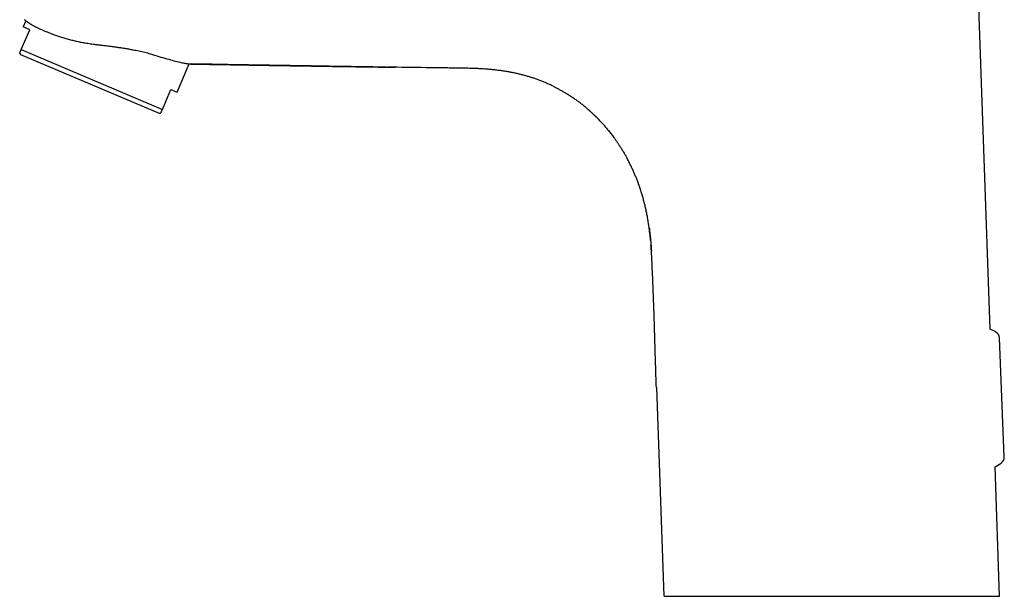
# Model space of a CAD drawing. Header units: millimetres. Extents: x 8 to 813, y 12 to 751.
# Tile 6 of 54: x 30 to 172, y 555 to 637. Entities that reach past the tile are written whole.
import ezdxf

# ---------------------------------------------------------------- set-up
doc = ezdxf.new("R2010")
doc.units = ezdxf.units.MM

msp = doc.modelspace()

# ---------------------------------------------------------------- linework, layer by layer
at = {"color": 7, "linetype": 'Continuous', "lineweight": 30}
for p, q in [((169.77, 592.91), (167.64, 653.8)), ((30.72, 633.05), (31.93, 635.91)), ((31.39, 637.18), (31.01, 636.3)), ((31.93, 635.91), (31.01, 636.3)), ((30.72, 633.05), (50.97, 624.46)), ((30.49, 632.52), (30.63, 632.34)), ((30.63, 632.34), (40.58, 628.12)), ((53.11, 626.93), (54.83, 630.99)), ((40.58, 628.12), (50.52, 623.9)), ((107.69, 627.46), (107.72, 627.45)), ((50.97, 624.46), (52.19, 627.32)), ((52.19, 627.32), (53.11, 626.93)), ((50.52, 623.9), (50.75, 623.93)), ((170.57, 592.49), (169.77, 592.91)), ((171.79, 574.54), (171.11, 591.64)), ((121.86, 584.49), (122.91, 554.52)), ((170.46, 573.11), (171.33, 573.66)), ((171.11, 554.52), (170.46, 573.11)), ((122.96, 554.52), (171.11, 554.52))]:
    msp.add_line(p, q, dxfattribs=at)
for centre, start, end in [((170.11, 591.6), 2.2184, 62.2831), ((170.79, 574.5), 302.3088, 2.3636)]:
    msp.add_arc(centre, 1, start, end, dxfattribs=at)
for points, knots in [([(31.19, 637.35), (31.19, 637.35), (31.19, 637.35), (31.19, 637.34), (31.21, 637.33), (31.23, 637.31), (31.26, 637.28), (31.3, 637.25), (31.35, 637.21), (31.4, 637.17), (31.46, 637.13), (31.52, 637.09), (31.58, 637.04), (31.66, 636.98), (31.75, 636.92), (31.84, 636.86), (31.95, 636.79), (32.06, 636.72), (32.18, 636.65), (32.31, 636.57), (32.44, 636.49), (32.59, 636.41), (32.74, 636.33), (32.9, 636.25), (33.07, 636.17), (33.25, 636.08), (33.42, 636), (33.61, 635.92), (33.8, 635.84), (34, 635.75), (34.21, 635.67), (34.42, 635.58), (34.65, 635.49), (34.88, 635.41), (35.11, 635.32), (35.36, 635.23), (35.62, 635.14), (35.9, 635.04), (36.19, 634.95), (36.5, 634.85), (36.81, 634.75), (37.13, 634.65), (37.46, 634.56), (37.79, 634.47), (38.02, 634.41), (38.14, 634.38)], [0, 0, 0, 0, 0.01974, 0.039483, 0.059223, 0.08322, 0.107232, 0.13125, 0.155263, 0.179261, 0.199533, 0.219808, 0.240079, 0.262767, 0.285459, 0.308146, 0.330981, 0.353819, 0.376653, 0.399952, 0.423255, 0.446553, 0.470017, 0.493485, 0.516948, 0.539272, 0.561601, 0.583925, 0.6064, 0.628878, 0.651353, 0.6743, 0.697251, 0.720197, 0.743307, 0.766422, 0.789532, 0.815565, 0.841598, 0.867897, 0.894211, 0.920524, 0.946824, 0.973412, 1, 1, 1, 1]), ([(30.49, 632.52), (30.49, 632.52), (30.49, 632.52), (30.5, 632.53), (30.5, 632.54), (30.52, 632.57), (30.53, 632.61), (30.55, 632.65), (30.57, 632.7), (30.59, 632.76), (30.62, 632.82), (30.65, 632.89), (30.68, 632.97), (30.71, 633.02), (30.72, 633.05)], [0, 0, 0, 0, 0.002166, 0.091154, 0.202, 0.312931, 0.398498, 0.484158, 0.569853, 0.655729, 0.741635, 0.827714, 0.913819, 1, 1, 1, 1]), ([(38.14, 634.38), (38.33, 634.33), (38.73, 634.23), (39.37, 634.1), (40.08, 633.98), (40.7, 633.88), (41.17, 633.82), (41.46, 633.78), (41.74, 633.75), (42.04, 633.71), (42.4, 633.66), (42.8, 633.62), (43.19, 633.57), (43.56, 633.52), (43.97, 633.47), (44.43, 633.41), (44.99, 633.33), (45.56, 633.24), (46.15, 633.14), (46.83, 633.01), (47.6, 632.86), (48.45, 632.66), (48.97, 632.53), (49.22, 632.46)], [0, 0, 0, 0, 0.05432, 0.113278, 0.176929, 0.245318, 0.277508, 0.299274, 0.321526, 0.348241, 0.379419, 0.414383, 0.449951, 0.481768, 0.510514, 0.554913, 0.602365, 0.655386, 0.707434, 0.758521, 0.841555, 0.922024, 1, 1, 1, 1]), ([(49.23, 632.46), (49.65, 632.32), (50.5, 632.06), (51.63, 631.72), (52.64, 631.44), (53.34, 631.27), (53.81, 631.16), (54.1, 631.11), (54.34, 631.06), (54.54, 631.03), (54.7, 631), (54.87, 630.99), (55, 630.98), (55.04, 630.98), (55.06, 630.98)], [0, 0, 0, 0, 0.1338032, 0.2676219, 0.4014566, 0.5353074, 0.5977699, 0.6569831, 0.7129474, 0.7656635, 0.8151321, 0.8613544, 0.9440484, 1, 1, 1, 1]), ([(55.04, 630.98), (55.04, 630.98), (55.06, 630.98), (55.1, 630.98), (55.14, 630.98), (55.17, 630.98), (55.2, 630.98), (55.24, 630.98), (55.28, 630.98), (55.33, 630.98), (55.41, 630.98), (55.51, 630.98), (55.62, 630.97), (55.75, 630.97), (55.9, 630.97), (56.07, 630.97), (56.19, 630.96), (56.25, 630.96), (56.26, 630.96)], [0, 0, 0, 0, 0.011389, 0.05217, 0.086103, 0.113202, 0.137881, 0.165682, 0.196627, 0.230721, 0.301411, 0.382702, 0.474601, 0.584844, 0.707275, 0.841898, 0.988716, 1, 1, 1, 1]), ([(55.06, 630.98), (55.08, 630.98), (55.15, 630.98), (55.28, 630.98), (55.46, 630.98), (55.65, 630.97), (55.85, 630.97), (56.06, 630.97), (56.27, 630.96), (56.49, 630.96), (56.72, 630.95), (56.97, 630.95), (57.22, 630.94), (57.48, 630.94), (57.75, 630.93), (58.04, 630.93), (58.33, 630.92), (58.61, 630.92), (58.89, 630.91), (59.16, 630.91), (59.42, 630.9), (59.66, 630.9), (59.9, 630.9), (60.12, 630.89), (60.34, 630.89), (60.54, 630.89), (60.73, 630.88), (60.9, 630.88), (61.06, 630.88), (61.22, 630.87), (61.36, 630.87), (61.5, 630.87), (61.65, 630.87), (61.8, 630.86), (61.95, 630.86), (62.12, 630.86), (62.31, 630.86), (62.52, 630.85), (62.76, 630.85), (63.02, 630.84), (63.28, 630.84), (63.55, 630.83), (63.83, 630.83), (64.53, 630.82), (65.32, 630.8), (66.19, 630.79), (66.74, 630.78), (67.29, 630.77), (67.82, 630.76), (68.3, 630.76), (68.73, 630.75), (69.11, 630.74), (69.48, 630.74), (69.84, 630.73), (70.2, 630.73), (70.55, 630.72), (70.91, 630.71), (71.26, 630.71), (71.63, 630.7), (72, 630.7), (72.39, 630.69), (72.79, 630.68), (73.2, 630.68), (73.62, 630.67), (74.05, 630.66), (74.46, 630.66), (74.85, 630.65), (75.2, 630.65), (75.54, 630.64), (75.87, 630.64), (76.22, 630.63), (76.58, 630.63), (76.95, 630.62), (77.31, 630.62), (77.66, 630.61), (77.99, 630.61), (78.31, 630.6), (78.61, 630.6), (78.89, 630.59), (79.18, 630.59), (79.47, 630.58), (79.81, 630.58), (80.08, 630.57), (80.27, 630.57), (80.34, 630.57), (80.41, 630.57), (80.48, 630.57), (80.57, 630.57), (80.67, 630.57), (80.79, 630.56), (80.92, 630.56), (81.05, 630.56), (81.21, 630.56), (81.37, 630.56), (81.54, 630.55), (81.73, 630.55), (81.94, 630.55), (82.17, 630.54), (82.41, 630.54), (82.67, 630.54), (82.9, 630.53), (83.1, 630.53), (83.26, 630.53), (83.41, 630.53), (83.55, 630.52), (83.68, 630.52), (83.79, 630.52), (83.9, 630.52), (83.99, 630.52), (84.08, 630.52), (84.16, 630.52), (84.23, 630.52), (84.29, 630.51), (84.33, 630.51), (84.37, 630.51), (84.38, 630.51), (84.39, 630.51), (84.39, 630.51), (84.39, 630.51)], [0, 0, 0, 0, 0.001541, 0.007322, 0.013461, 0.019984, 0.026893, 0.033761, 0.040972, 0.048529, 0.056431, 0.064678, 0.073271, 0.08221, 0.091496, 0.10113, 0.111111, 0.120942, 0.130391, 0.139455, 0.148135, 0.156577, 0.164622, 0.172267, 0.179515, 0.186363, 0.192702, 0.198655, 0.204225, 0.20941, 0.214304, 0.218944, 0.223795, 0.228895, 0.234243, 0.239839, 0.245682, 0.253478, 0.261677, 0.270277, 0.27928, 0.288665, 0.298146, 0.307629, 0.359831, 0.378491, 0.39716, 0.415752, 0.433975, 0.451805, 0.464829, 0.477635, 0.490222, 0.50259, 0.51474, 0.5268, 0.538511, 0.550591, 0.563039, 0.575856, 0.58904, 0.602594, 0.616515, 0.630805, 0.645464, 0.660491, 0.672551, 0.684509, 0.696182, 0.70757, 0.718673, 0.731675, 0.744264, 0.756438, 0.768198, 0.779543, 0.790474, 0.800401, 0.810117, 0.819847, 0.829595, 0.83936, 0.85493, 0.856973, 0.859044, 0.861384, 0.864045, 0.867026, 0.870328, 0.874297, 0.878648, 0.883381, 0.888495, 0.893992, 0.899871, 0.906131, 0.91346, 0.92125, 0.929503, 0.938218, 0.947396, 0.953189, 0.958623, 0.963697, 0.968413, 0.972774, 0.976714, 0.980316, 0.983585, 0.986525, 0.989477, 0.992029, 0.994206, 0.996043, 0.997605, 0.99899, 0.999662, 1, 1, 1, 1]), ([(83.05, 630.53), (79.72, 630.58), (74.4, 630.66), (67.08, 630.78), (61.09, 630.88), (57.1, 630.95), (55.1, 630.99)], [0, 0, 0, 0, 0.356901, 0.571267, 0.785634, 1, 1, 1, 1]), ([(107.16, 627.73), (107.08, 627.77), (106.84, 627.9), (106.42, 628.09), (105.91, 628.31), (105.41, 628.52), (104.91, 628.71), (104.41, 628.89), (103.9, 629.05), (103.39, 629.21), (102.89, 629.35), (102.39, 629.48), (101.9, 629.6), (101.41, 629.7), (100.92, 629.8), (100.37, 629.9), (99.79, 629.99), (99.15, 630.07), (98.51, 630.15), (97.87, 630.21), (97.23, 630.26), (96.59, 630.3), (95.87, 630.33), (95.05, 630.36), (94.16, 630.38), (93.26, 630.39), (92.36, 630.4), (91.47, 630.42), (90.57, 630.43), (89.67, 630.44), (87.24, 630.47), (85.1, 630.5), (83.27, 630.53)], [0, 0, 0, 0, 0.010849, 0.033968, 0.057087, 0.079059, 0.10103, 0.123004, 0.144979, 0.166956, 0.188933, 0.209655, 0.230376, 0.251099, 0.271823, 0.292548, 0.318983, 0.345417, 0.371852, 0.39829, 0.424729, 0.451166, 0.477603, 0.514539, 0.551477, 0.588413, 0.625349, 0.662284, 0.69922, 0.736156, 0.773092, 1, 1, 1, 1]), ([(107.16, 627.73), (107.21, 627.71), (107.32, 627.66), (107.5, 627.56), (107.71, 627.45), (107.92, 627.34), (108.13, 627.22), (108.33, 627.11), (108.53, 627), (108.71, 626.89), (108.87, 626.79), (109.01, 626.71), (109.14, 626.63), (109.27, 626.54), (109.41, 626.46), (109.53, 626.38), (109.6, 626.33), (109.63, 626.31)], [0, 0, 0, 0, 0.051172, 0.130435, 0.214214, 0.30252, 0.381005, 0.462731, 0.54367, 0.621144, 0.679682, 0.736255, 0.790964, 0.843925, 0.902156, 0.958527, 1, 1, 1, 1]), ([(112, 624.51), (111.89, 624.6), (111.64, 624.82), (111.24, 625.14), (110.79, 625.49), (110.34, 625.82), (109.95, 626.09), (109.71, 626.25), (109.63, 626.31)], [0, 0, 0, 0, 0.144448, 0.333015, 0.521581, 0.710154, 0.902172, 1, 1, 1, 1]), ([(50.75, 623.93), (50.75, 623.93), (50.75, 623.93), (50.75, 623.94), (50.76, 623.96), (50.77, 623.98), (50.78, 624.01), (50.8, 624.05), (50.82, 624.1), (50.85, 624.16), (50.87, 624.22), (50.9, 624.3), (50.94, 624.37), (50.96, 624.43), (50.97, 624.46)], [0, 0, 0, 0, 0.091156, 0.191352, 0.252136, 0.312934, 0.398501, 0.484105, 0.569855, 0.655638, 0.741636, 0.827663, 0.91382, 1, 1, 1, 1]), ([(112, 624.51), (112, 624.51), (112.01, 624.5), (112.02, 624.49), (112.03, 624.48), (112.04, 624.47), (112.06, 624.46), (112.07, 624.44), (112.09, 624.43), (112.12, 624.4), (112.17, 624.36), (112.23, 624.31), (112.29, 624.25), (112.34, 624.21), (112.4, 624.16), (112.46, 624.1), (112.54, 624.03), (112.62, 623.95), (112.71, 623.86), (112.82, 623.77), (112.93, 623.65), (113.06, 623.53), (113.2, 623.39), (113.35, 623.25), (113.5, 623.09), (113.67, 622.92), (113.83, 622.74), (114, 622.56), (114.17, 622.38), (114.35, 622.18), (114.53, 621.97), (114.71, 621.75), (114.9, 621.53), (115.09, 621.29), (115.28, 621.05), (115.47, 620.81), (115.65, 620.57), (115.85, 620.3), (116.06, 620.01), (116.28, 619.69), (116.52, 619.33), (116.77, 618.94), (117.03, 618.51), (117.29, 618.08), (117.48, 617.75), (117.59, 617.55), (117.62, 617.5)], [0, 0, 0, 0, 0.001713, 0.004464, 0.006801, 0.008837, 0.011266, 0.013689, 0.016083, 0.018451, 0.02572, 0.038111, 0.045177, 0.052686, 0.061211, 0.071487, 0.082957, 0.095627, 0.109504, 0.124592, 0.142912, 0.162756, 0.184125, 0.20702, 0.231443, 0.257394, 0.284872, 0.311402, 0.339215, 0.36831, 0.398685, 0.43034, 0.463274, 0.496021, 0.529836, 0.563676, 0.597273, 0.630628, 0.673942, 0.716843, 0.759332, 0.815595, 0.871123, 0.925918, 0.979981, 1, 1, 1, 1]), ([(114.01, 622.55), (113.92, 622.65), (113.7, 622.88), (113.35, 623.25), (112.94, 623.65), (112.52, 624.04), (112.24, 624.3), (112.08, 624.43), (112.08, 624.44)], [0, 0, 0, 0, 0.142254, 0.353898, 0.565539, 0.777171, 0.98879, 1, 1, 1, 1]), ([(121.03, 605.63), (121.01, 605.84), (120.97, 606.26), (120.9, 606.89), (120.82, 607.52), (120.73, 608.14), (120.63, 608.76), (120.51, 609.39), (120.38, 610.01), (120.24, 610.64), (120.08, 611.26), (119.91, 611.88), (119.73, 612.49), (119.53, 613.1), (119.33, 613.67), (119.14, 614.21), (118.94, 614.7), (118.74, 615.2), (118.52, 615.68), (118.3, 616.17), (118.05, 616.67), (117.82, 617.12), (117.67, 617.4), (117.62, 617.5)], [0, 0, 0, 0, 0.0508703, 0.1023488, 0.1529081, 0.2034647, 0.2540171, 0.3045663, 0.3561463, 0.4077251, 0.4593009, 0.5108736, 0.5624449, 0.6140153, 0.6655839, 0.7084625, 0.7513399, 0.7942165, 0.8370928, 0.8799685, 0.9228438, 0.9733752, 1, 1, 1, 1]), ([(120.83, 607.43), (120.85, 607.33), (120.87, 607.17), (120.9, 606.94), (120.92, 606.75), (120.94, 606.56), (120.96, 606.37), (120.98, 606.18), (121, 606), (121.02, 605.84), (121.03, 605.74), (121.03, 605.71)], [0, 0, 0, 0, 0.176023, 0.284695, 0.394236, 0.504646, 0.61593, 0.72788, 0.83632, 0.939698, 1, 1, 1, 1]), ([(121.03, 605.71), (121.03, 605.71), (121.03, 605.66), (121.04, 605.56), (121.05, 605.41), (121.07, 605.25), (121.08, 605.08), (121.1, 604.9), (121.11, 604.75), (121.12, 604.62), (121.12, 604.52), (121.13, 604.43), (121.13, 604.38), (121.13, 604.36)], [0, 0, 0, 0, 0.007615, 0.112882, 0.224582, 0.342741, 0.467382, 0.598522, 0.73618, 0.807459, 0.880374, 0.954353, 1, 1, 1, 1]), ([(121.17, 603.71), (121.16, 603.92), (121.14, 604.34), (121.1, 604.77), (121.09, 604.98)], [0, 0, 0, 0, 0.503134, 1, 1, 1, 1]), ([(121.13, 604.37), (121.13, 604.35), (121.14, 604.29), (121.14, 604.22), (121.14, 604.17), (121.15, 604.16)], [0, 0, 0, 0, 0.286672, 0.9032378, 1, 1, 1, 1]), ([(121.86, 584.49), (121.83, 585.39), (121.77, 587.18), (121.69, 589.87), (121.61, 592.56), (121.54, 594.92), (121.47, 596.95), (121.41, 598.64), (121.34, 600.33), (121.26, 602.02), (121.2, 603.14), (121.17, 603.71)], [0, 0, 0, 0, 0.140002, 0.280008, 0.420014, 0.560017, 0.648016, 0.736013, 0.824008, 0.912003, 1, 1, 1, 1])]:
    msp.add_open_spline(points, degree=3, knots=knots, dxfattribs=at)

doc.saveas('drawing.dxf')
